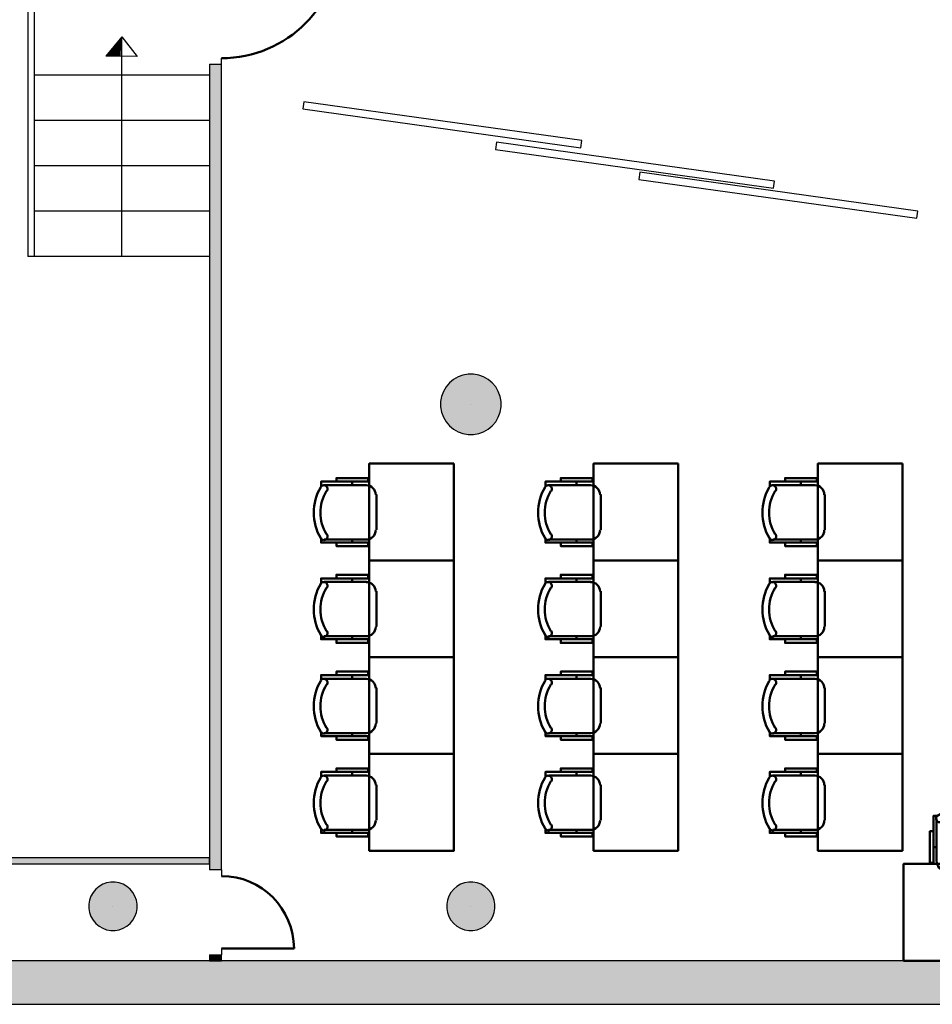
# Model space of a CAD drawing. Header units: metres. Extents: x -1 to 430, y -65 to 31.
# Tile 62 of 69: x 397 to 405, y 13 to 21. Entities that reach past the tile are written whole.
import ezdxf

# ---------------------------------------------------------------- set-up
doc = ezdxf.new("R2010")
doc.units = ezdxf.units.M
doc.linetypes.add('CONTINUA', pattern=[0])
for name, color, linetype, lineweight in [('3D PB MURS', 7, 'CONTINUA', 25), ('3D PB PILAR', 7, 'CONTINUA', 25), ('PB ESCALES 2D', 7, 'CONTINUA', 25), ('PB MOBLES', 7, 'CONTINUA', 25)]:
    doc.layers.add(name, color=color, linetype=linetype, lineweight=lineweight)

# ---------------------------------------------------------------- blocks, each defined once
blk = doc.blocks.new('NSY1')
at = {"color": 0, "linetype": 'ByBlock', "lineweight": -2}
blk.add_line((0, 0), (0, 0), dxfattribs=at)
blk.add_line((0, 0), (0, 0), dxfattribs=at)
blk.add_line((0, 0), (0, 0), dxfattribs=at)
blk.add_line((0, 0), (0, 0), dxfattribs=at)
blk.add_line((0, 0), (0, 0), dxfattribs=at)
blk.add_line((0, 0), (0, 0), dxfattribs=at)
blk.add_line((0, 0), (0, 0), dxfattribs=at)
blk.add_line((0, 0), (0, 0), dxfattribs=at)
blk.add_line((0, 0), (0, 0), dxfattribs=at)
blk.add_line((0, 0), (0, 0), dxfattribs=at)
blk.add_line((0, 0), (0, 0), dxfattribs=at)
blk.add_line((0, 0), (0, 0), dxfattribs=at)
blk.add_line((0, 0), (0, 0), dxfattribs=at)
blk.add_line((0, 0), (0, 0), dxfattribs=at)
blk.add_line((0, 0), (0, 0), dxfattribs=at)
blk.add_line((0, 0), (0, 0), dxfattribs=at)
blk.add_line((0, 0), (0, 0), dxfattribs=at)
blk.add_line((0, 0), (0, 0), dxfattribs=at)
blk.add_line((0, 0), (0, 0), dxfattribs=at)
blk.add_line((0, 0), (0, 0), dxfattribs=at)
blk.add_line((0, 0), (0, 0), dxfattribs=at)
blk.add_line((0, 0), (0, 0), dxfattribs=at)
blk.add_line((0, 0), (0, 0), dxfattribs=at)
blk.add_line((0, 0), (0, 0), dxfattribs=at)
blk.add_line((0, 0), (0, 0), dxfattribs=at)
blk.add_line((0, 0), (0, 0), dxfattribs=at)
blk.add_line((0, 0), (0, 0), dxfattribs=at)
blk.add_line((0, 0), (0, 0), dxfattribs=at)
blk.add_line((0, 0), (0, 0), dxfattribs=at)
blk.add_line((0, 0), (0, 0), dxfattribs=at)
blk.add_line((0, 0), (0, 0), dxfattribs=at)
blk.add_line((0, 0), (0, 0), dxfattribs=at)
blk.add_line((0, 0), (0, 0), dxfattribs=at)
blk.add_line((0, 0), (0, 0), dxfattribs=at)
blk.add_line((0, 0), (0, 0), dxfattribs=at)
blk.add_line((0, 0), (0, 0), dxfattribs=at)
blk.add_line((0, 0), (0, 0), dxfattribs=at)
blk.add_line((0, 0), (0, 0), dxfattribs=at)
blk.add_line((0, 0), (0, 0), dxfattribs=at)
blk.add_line((0, 0), (0, 0), dxfattribs=at)
blk.add_line((0, 0), (0, 0), dxfattribs=at)
blk.add_line((0, 0), (0, 0), dxfattribs=at)
blk.add_line((0, 0), (0, 0), dxfattribs=at)
blk.add_line((0, 0), (0, 0), dxfattribs=at)
blk = doc.blocks.new('OBJETO_COMPLEJO_5')
at = {"layer": 'PB MOBLES', "color": 202, "linetype": 'CONTINUA', "lineweight": 50, "transparency": 33554687}
for p, q in [((404.8406, 14.0218), (404.8406, 14.3732)), ((405.2893, 14.3732), (405.2893, 14.0218)), ((404.8152, 14.1404), (404.8406, 14.1404)), ((405.319, 14.1404), (405.2893, 14.1404)), ((405.2131, 13.9414), (404.9211, 13.9414))]:
    blk.add_line(p, q, dxfattribs=at)
for points in [[(404.8152, 14.2716), (404.7856, 14.2716), (404.7856, 14.0091), (404.8152, 14.0091), (404.8152, 14.3986), (404.8533, 14.3986)], [(404.8498, 14.403), (404.8449, 14.3989), (404.841, 14.3941), (404.8381, 14.3887), (404.8364, 14.3829), (404.8357, 14.3769), (404.8363, 14.3708), (404.838, 14.3649), (404.8409, 14.3592), (404.845, 14.3543), (404.8497, 14.3503), (404.8551, 14.3474), (404.8609, 14.3456), (404.8669, 14.3449), (404.873, 14.3453), (404.8789, 14.347), (404.8846, 14.3499)], [(405.2398, 14.3499), (405.2455, 14.347), (405.2515, 14.3453), (405.2576, 14.3449), (405.2636, 14.3456), (405.2694, 14.3474), (405.2747, 14.3503), (405.2795, 14.3543), (405.2835, 14.3592), (405.2865, 14.3649), (405.2882, 14.3708), (405.2887, 14.3769), (405.2881, 14.3829), (405.2863, 14.3887), (405.2835, 14.3941), (405.2796, 14.3989), (405.2746, 14.403)], [(405.319, 14.2716), (405.3486, 14.2716), (405.3486, 14.0091), (405.319, 14.0091), (405.319, 14.3986), (405.2766, 14.3986)], [(404.84, 14.0253), (404.8416, 14.0095), (404.8461, 13.9948), (404.8534, 13.9815), (404.8629, 13.9699), (404.8745, 13.9603), (404.8878, 13.9531), (404.9025, 13.9485), (404.9183, 13.9469)], [(405.2104, 13.9469), (405.2262, 13.9485), (405.2409, 13.9531), (405.2542, 13.9603), (405.2658, 13.9699), (405.2753, 13.9815), (405.2826, 13.9948), (405.2871, 14.0095), (405.2887, 14.0253)]]:
    blk.add_lwpolyline(points, dxfattribs=at)
blk.add_lwpolyline([(405.5677, 13.2006), (404.5677, 13.2006), (404.5677, 14.0007), (405.5677, 14.0007), (405.5677, 13.2006)], close=True, dxfattribs=at)
for centre, radius, start, end in [((405.0623, 14.0425), 0.4167, 59.57383, 120.44578), ((405.0623, 14.0636), 0.3405, 58.2581, 121.76492)]:
    blk.add_arc(centre, radius, start, end, dxfattribs=at)
blk = doc.blocks.new('OBJETO_COMPLEJO_6')
at = {"layer": 'PB MOBLES', "color": 202, "linetype": 'CONTINUA', "lineweight": 50, "transparency": 33554687}
for p, q in [((399.7757, 17.1317), (400.127, 17.1317)), ((400.0085, 17.1613), (400.0085, 17.1317)), ((400.2074, 17.0555), (400.2074, 16.7634)), ((400.127, 16.683), (399.7757, 16.683)), ((400.0085, 16.6576), (400.0085, 16.683))]:
    blk.add_line(p, q, dxfattribs=at)
blk.add_lwpolyline([(400.8482, 17.31), (400.8482, 16.51), (400.1482, 16.51), (400.1482, 17.31), (400.8482, 17.31)], close=True, dxfattribs=at)
for points in [[(399.8773, 17.1613), (399.8773, 17.191), (400.1397, 17.191), (400.1397, 17.1613), (399.7503, 17.1613), (399.7503, 17.119)], [(399.799, 17.0822), (399.8019, 17.0879), (399.8035, 17.0938), (399.804, 17.0999), (399.8033, 17.1059), (399.8015, 17.1117), (399.7986, 17.1171), (399.7946, 17.1218), (399.7896, 17.1259), (399.784, 17.1288), (399.778, 17.1305), (399.7719, 17.1311), (399.7659, 17.1304), (399.7601, 17.1287), (399.7547, 17.1258), (399.7499, 17.1219), (399.7459, 17.117)], [(400.2019, 17.0527), (400.2003, 17.0685), (400.1958, 17.0832), (400.1885, 17.0965), (400.179, 17.1081), (400.1674, 17.1177), (400.1541, 17.1249), (400.1394, 17.1295), (400.1236, 17.1311)], [(399.7459, 16.6922), (399.7499, 16.6872), (399.7547, 16.6833), (399.7601, 16.6805), (399.7659, 16.6787), (399.7719, 16.6781), (399.778, 16.6786), (399.784, 16.6803), (399.7896, 16.6833), (399.7946, 16.6873), (399.7986, 16.6921), (399.8015, 16.6974), (399.8033, 16.7032), (399.804, 16.7092), (399.8035, 16.7153), (399.8019, 16.7213), (399.799, 16.727)], [(399.8773, 16.6576), (399.8773, 16.6279), (400.1397, 16.6279), (400.1397, 16.6576), (399.7503, 16.6576), (399.7503, 16.6957)], [(400.1236, 16.6823), (400.1394, 16.6839), (400.1541, 16.6885), (400.1674, 16.6957), (400.179, 16.7053), (400.1885, 16.7169), (400.1958, 16.7302), (400.2003, 16.7449), (400.2019, 16.7606)]]:
    blk.add_lwpolyline(points, dxfattribs=at)
for centre, radius, start, end in [((400.1064, 16.9047), 0.4167, 149.57383, 210.44578), ((400.0852, 16.9047), 0.3405, 148.2581, 211.76492)]:
    blk.add_arc(centre, radius, start, end, dxfattribs=at)
blk = doc.blocks.new('OBJETO_COMPLEJO_7')
at = {"layer": 'PB MOBLES', "color": 202, "linetype": 'CONTINUA', "lineweight": 50, "transparency": 33554687}
for p, q in [((400.0085, 16.3613), (400.0085, 16.3317)), ((399.7757, 16.3317), (400.127, 16.3317)), ((400.2074, 16.2555), (400.2074, 15.9634)), ((400.127, 15.883), (399.7757, 15.883)), ((400.0085, 15.8576), (400.0085, 15.883))]:
    blk.add_line(p, q, dxfattribs=at)
blk.add_lwpolyline([(400.8482, 16.51), (400.8482, 15.71), (400.1482, 15.71), (400.1482, 16.51), (400.8482, 16.51)], close=True, dxfattribs=at)
for points in [[(399.8773, 16.3613), (399.8773, 16.391), (400.1397, 16.391), (400.1397, 16.3613), (399.7503, 16.3613), (399.7503, 16.319)], [(399.799, 16.2822), (399.8019, 16.2879), (399.8035, 16.2938), (399.804, 16.2999), (399.8033, 16.3059), (399.8015, 16.3117), (399.7986, 16.3171), (399.7946, 16.3218), (399.7896, 16.3259), (399.784, 16.3288), (399.778, 16.3305), (399.7719, 16.3311), (399.7659, 16.3304), (399.7601, 16.3287), (399.7547, 16.3258), (399.7499, 16.3219), (399.7459, 16.317)], [(400.2019, 16.2527), (400.2003, 16.2685), (400.1958, 16.2832), (400.1885, 16.2965), (400.179, 16.3081), (400.1674, 16.3177), (400.1541, 16.3249), (400.1394, 16.3295), (400.1236, 16.3311)], [(400.1236, 15.8823), (400.1394, 15.8839), (400.1541, 15.8885), (400.1674, 15.8957), (400.179, 15.9053), (400.1885, 15.9169), (400.1958, 15.9302), (400.2003, 15.9449), (400.2019, 15.9606)], [(399.7459, 15.8922), (399.7499, 15.8872), (399.7547, 15.8833), (399.7601, 15.8805), (399.7659, 15.8787), (399.7719, 15.8781), (399.778, 15.8786), (399.784, 15.8803), (399.7896, 15.8833), (399.7946, 15.8873), (399.7986, 15.8921), (399.8015, 15.8974), (399.8033, 15.9032), (399.804, 15.9092), (399.8035, 15.9153), (399.8019, 15.9213), (399.799, 15.927)], [(399.8773, 15.8576), (399.8773, 15.8279), (400.1397, 15.8279), (400.1397, 15.8576), (399.7503, 15.8576), (399.7503, 15.8957)]]:
    blk.add_lwpolyline(points, dxfattribs=at)
for centre, radius, start, end in [((400.1064, 16.1047), 0.4167, 149.57383, 210.44578), ((400.0852, 16.1047), 0.3405, 148.2581, 211.76492)]:
    blk.add_arc(centre, radius, start, end, dxfattribs=at)
blk = doc.blocks.new('OBJETO_COMPLEJO_8')
at = {"layer": 'PB MOBLES', "color": 202, "linetype": 'CONTINUA', "lineweight": 50, "transparency": 33554687}
for p, q in [((400.0085, 15.5613), (400.0085, 15.5317)), ((399.7757, 15.5317), (400.127, 15.5317)), ((400.2074, 15.4555), (400.2074, 15.1634)), ((400.127, 15.083), (399.7757, 15.083)), ((400.0085, 15.0576), (400.0085, 15.083))]:
    blk.add_line(p, q, dxfattribs=at)
blk.add_lwpolyline([(400.8482, 15.71), (400.8482, 14.91), (400.1482, 14.91), (400.1482, 15.71), (400.8482, 15.71)], close=True, dxfattribs=at)
for points in [[(399.8773, 15.5613), (399.8773, 15.591), (400.1397, 15.591), (400.1397, 15.5613), (399.7503, 15.5613), (399.7503, 15.519)], [(399.799, 15.4822), (399.8019, 15.4879), (399.8035, 15.4938), (399.804, 15.4999), (399.8033, 15.5059), (399.8015, 15.5117), (399.7986, 15.5171), (399.7946, 15.5218), (399.7896, 15.5259), (399.784, 15.5288), (399.778, 15.5305), (399.7719, 15.5311), (399.7659, 15.5304), (399.7601, 15.5287), (399.7547, 15.5258), (399.7499, 15.5219), (399.7459, 15.517)], [(400.2019, 15.4527), (400.2003, 15.4685), (400.1958, 15.4832), (400.1885, 15.4965), (400.179, 15.5081), (400.1674, 15.5177), (400.1541, 15.5249), (400.1394, 15.5295), (400.1236, 15.5311)], [(400.1236, 15.0823), (400.1394, 15.0839), (400.1541, 15.0885), (400.1674, 15.0957), (400.179, 15.1053), (400.1885, 15.1169), (400.1958, 15.1302), (400.2003, 15.1449), (400.2019, 15.1606)], [(399.7459, 15.0922), (399.7499, 15.0872), (399.7547, 15.0833), (399.7601, 15.0805), (399.7659, 15.0787), (399.7719, 15.0781), (399.778, 15.0786), (399.784, 15.0803), (399.7896, 15.0833), (399.7946, 15.0873), (399.7986, 15.0921), (399.8015, 15.0974), (399.8033, 15.1032), (399.804, 15.1092), (399.8035, 15.1153), (399.8019, 15.1213), (399.799, 15.127)], [(399.8773, 15.0576), (399.8773, 15.0279), (400.1397, 15.0279), (400.1397, 15.0576), (399.7503, 15.0576), (399.7503, 15.0957)]]:
    blk.add_lwpolyline(points, dxfattribs=at)
for centre, radius, start, end in [((400.1064, 15.3047), 0.4167, 149.57383, 210.44578), ((400.0852, 15.3047), 0.3405, 148.2581, 211.76492)]:
    blk.add_arc(centre, radius, start, end, dxfattribs=at)
blk = doc.blocks.new('OBJETO_COMPLEJO_9')
at = {"layer": 'PB MOBLES', "color": 202, "linetype": 'CONTINUA', "lineweight": 50, "transparency": 33554687}
for p, q in [((399.7757, 14.7317), (400.127, 14.7317)), ((400.0085, 14.7613), (400.0085, 14.7317)), ((400.2074, 14.6555), (400.2074, 14.3634)), ((400.127, 14.283), (399.7757, 14.283)), ((400.0085, 14.2576), (400.0085, 14.283))]:
    blk.add_line(p, q, dxfattribs=at)
blk.add_lwpolyline([(400.8482, 14.91), (400.8482, 14.11), (400.1482, 14.11), (400.1482, 14.91), (400.8482, 14.91)], close=True, dxfattribs=at)
for points in [[(399.8773, 14.7613), (399.8773, 14.791), (400.1397, 14.791), (400.1397, 14.7613), (399.7503, 14.7613), (399.7503, 14.719)], [(399.799, 14.6822), (399.8019, 14.6879), (399.8035, 14.6938), (399.804, 14.6999), (399.8033, 14.7059), (399.8015, 14.7117), (399.7986, 14.7171), (399.7946, 14.7218), (399.7896, 14.7259), (399.784, 14.7288), (399.778, 14.7305), (399.7719, 14.7311), (399.7659, 14.7304), (399.7601, 14.7287), (399.7547, 14.7258), (399.7499, 14.7219), (399.7459, 14.717)], [(400.2019, 14.6527), (400.2003, 14.6685), (400.1958, 14.6832), (400.1885, 14.6965), (400.179, 14.7081), (400.1674, 14.7177), (400.1541, 14.7249), (400.1394, 14.7295), (400.1236, 14.7311)], [(399.7459, 14.2922), (399.7499, 14.2872), (399.7547, 14.2833), (399.7601, 14.2805), (399.7659, 14.2787), (399.7719, 14.2781), (399.778, 14.2786), (399.784, 14.2803), (399.7896, 14.2833), (399.7946, 14.2873), (399.7986, 14.2921), (399.8015, 14.2974), (399.8033, 14.3032), (399.804, 14.3092), (399.8035, 14.3153), (399.8019, 14.3213), (399.799, 14.327)], [(400.1236, 14.2823), (400.1394, 14.2839), (400.1541, 14.2885), (400.1674, 14.2957), (400.179, 14.3053), (400.1885, 14.3169), (400.1958, 14.3302), (400.2003, 14.3449), (400.2019, 14.3606)], [(399.8773, 14.2576), (399.8773, 14.2279), (400.1397, 14.2279), (400.1397, 14.2576), (399.7503, 14.2576), (399.7503, 14.2957)]]:
    blk.add_lwpolyline(points, dxfattribs=at)
for centre, radius, start, end in [((400.1064, 14.5047), 0.4167, 149.57383, 210.44578), ((400.0852, 14.5047), 0.3405, 148.2581, 211.76492)]:
    blk.add_arc(centre, radius, start, end, dxfattribs=at)
blk = doc.blocks.new('OBJETO_COMPLEJO_10')
at = {"layer": 'PB MOBLES', "color": 202, "linetype": 'CONTINUA', "lineweight": 50, "transparency": 33554687}
for p, q in [((403.4857, 17.1317), (403.837, 17.1317)), ((403.7185, 17.1613), (403.7185, 17.1317)), ((403.9174, 17.0555), (403.9174, 16.7634)), ((403.837, 16.683), (403.4857, 16.683)), ((403.7185, 16.6576), (403.7185, 16.683))]:
    blk.add_line(p, q, dxfattribs=at)
blk.add_lwpolyline([(404.5582, 17.31), (404.5582, 16.51), (403.8582, 16.51), (403.8582, 17.31), (404.5582, 17.31)], close=True, dxfattribs=at)
for points in [[(403.5873, 17.1613), (403.5873, 17.191), (403.8497, 17.191), (403.8497, 17.1613), (403.4603, 17.1613), (403.4603, 17.119)], [(403.509, 17.0822), (403.5119, 17.0879), (403.5135, 17.0938), (403.514, 17.0999), (403.5133, 17.1059), (403.5115, 17.1117), (403.5086, 17.1171), (403.5046, 17.1218), (403.4996, 17.1259), (403.494, 17.1288), (403.488, 17.1305), (403.4819, 17.1311), (403.4759, 17.1304), (403.4701, 17.1287), (403.4647, 17.1258), (403.4599, 17.1219), (403.4559, 17.117)], [(403.9119, 17.0527), (403.9103, 17.0685), (403.9058, 17.0832), (403.8985, 17.0965), (403.889, 17.1081), (403.8774, 17.1177), (403.8641, 17.1249), (403.8494, 17.1295), (403.8336, 17.1311)], [(403.4559, 16.6922), (403.4599, 16.6872), (403.4647, 16.6833), (403.4701, 16.6805), (403.4759, 16.6787), (403.4819, 16.6781), (403.488, 16.6786), (403.494, 16.6803), (403.4996, 16.6833), (403.5046, 16.6873), (403.5086, 16.6921), (403.5115, 16.6974), (403.5133, 16.7032), (403.514, 16.7092), (403.5135, 16.7153), (403.5119, 16.7213), (403.509, 16.727)], [(403.5873, 16.6576), (403.5873, 16.6279), (403.8497, 16.6279), (403.8497, 16.6576), (403.4603, 16.6576), (403.4603, 16.6957)], [(403.8336, 16.6823), (403.8494, 16.6839), (403.8641, 16.6885), (403.8774, 16.6957), (403.889, 16.7053), (403.8985, 16.7169), (403.9058, 16.7302), (403.9103, 16.7449), (403.9119, 16.7606)]]:
    blk.add_lwpolyline(points, dxfattribs=at)
for centre, radius, start, end in [((403.8164, 16.9047), 0.4167, 149.57383, 210.44578), ((403.7952, 16.9047), 0.3405, 148.2581, 211.76492)]:
    blk.add_arc(centre, radius, start, end, dxfattribs=at)
blk = doc.blocks.new('OBJETO_COMPLEJO_11')
at = {"layer": 'PB MOBLES', "color": 202, "linetype": 'CONTINUA', "lineweight": 50, "transparency": 33554687}
for p, q in [((403.7185, 16.3613), (403.7185, 16.3317)), ((403.4857, 16.3317), (403.837, 16.3317)), ((403.9174, 16.2555), (403.9174, 15.9634)), ((403.837, 15.883), (403.4857, 15.883)), ((403.7185, 15.8576), (403.7185, 15.883))]:
    blk.add_line(p, q, dxfattribs=at)
blk.add_lwpolyline([(404.5582, 16.51), (404.5582, 15.71), (403.8582, 15.71), (403.8582, 16.51), (404.5582, 16.51)], close=True, dxfattribs=at)
for points in [[(403.5873, 16.3613), (403.5873, 16.391), (403.8497, 16.391), (403.8497, 16.3613), (403.4603, 16.3613), (403.4603, 16.319)], [(403.509, 16.2822), (403.5119, 16.2879), (403.5135, 16.2938), (403.514, 16.2999), (403.5133, 16.3059), (403.5115, 16.3117), (403.5086, 16.3171), (403.5046, 16.3218), (403.4996, 16.3259), (403.494, 16.3288), (403.488, 16.3305), (403.4819, 16.3311), (403.4759, 16.3304), (403.4701, 16.3287), (403.4647, 16.3258), (403.4599, 16.3219), (403.4559, 16.317)], [(403.9119, 16.2527), (403.9103, 16.2685), (403.9058, 16.2832), (403.8985, 16.2965), (403.889, 16.3081), (403.8774, 16.3177), (403.8641, 16.3249), (403.8494, 16.3295), (403.8336, 16.3311)], [(403.8336, 15.8823), (403.8494, 15.8839), (403.8641, 15.8885), (403.8774, 15.8957), (403.889, 15.9053), (403.8985, 15.9169), (403.9058, 15.9302), (403.9103, 15.9449), (403.9119, 15.9606)], [(403.4559, 15.8922), (403.4599, 15.8872), (403.4647, 15.8833), (403.4701, 15.8805), (403.4759, 15.8787), (403.4819, 15.8781), (403.488, 15.8786), (403.494, 15.8803), (403.4996, 15.8833), (403.5046, 15.8873), (403.5086, 15.8921), (403.5115, 15.8974), (403.5133, 15.9032), (403.514, 15.9092), (403.5135, 15.9153), (403.5119, 15.9213), (403.509, 15.927)], [(403.5873, 15.8576), (403.5873, 15.8279), (403.8497, 15.8279), (403.8497, 15.8576), (403.4603, 15.8576), (403.4603, 15.8957)]]:
    blk.add_lwpolyline(points, dxfattribs=at)
for centre, radius, start, end in [((403.8164, 16.1047), 0.4167, 149.57383, 210.44578), ((403.7952, 16.1047), 0.3405, 148.2581, 211.76492)]:
    blk.add_arc(centre, radius, start, end, dxfattribs=at)
blk = doc.blocks.new('OBJETO_COMPLEJO_12')
at = {"layer": 'PB MOBLES', "color": 202, "linetype": 'CONTINUA', "lineweight": 50, "transparency": 33554687}
for p, q in [((403.7185, 15.5613), (403.7185, 15.5317)), ((403.4857, 15.5317), (403.837, 15.5317)), ((403.9174, 15.4555), (403.9174, 15.1634)), ((403.837, 15.083), (403.4857, 15.083)), ((403.7185, 15.0576), (403.7185, 15.083))]:
    blk.add_line(p, q, dxfattribs=at)
blk.add_lwpolyline([(404.5582, 15.71), (404.5582, 14.91), (403.8582, 14.91), (403.8582, 15.71), (404.5582, 15.71)], close=True, dxfattribs=at)
for points in [[(403.5873, 15.5613), (403.5873, 15.591), (403.8497, 15.591), (403.8497, 15.5613), (403.4603, 15.5613), (403.4603, 15.519)], [(403.509, 15.4822), (403.5119, 15.4879), (403.5135, 15.4938), (403.514, 15.4999), (403.5133, 15.5059), (403.5115, 15.5117), (403.5086, 15.5171), (403.5046, 15.5218), (403.4996, 15.5259), (403.494, 15.5288), (403.488, 15.5305), (403.4819, 15.5311), (403.4759, 15.5304), (403.4701, 15.5287), (403.4647, 15.5258), (403.4599, 15.5219), (403.4559, 15.517)], [(403.9119, 15.4527), (403.9103, 15.4685), (403.9058, 15.4832), (403.8985, 15.4965), (403.889, 15.5081), (403.8774, 15.5177), (403.8641, 15.5249), (403.8494, 15.5295), (403.8336, 15.5311)], [(403.8336, 15.0823), (403.8494, 15.0839), (403.8641, 15.0885), (403.8774, 15.0957), (403.889, 15.1053), (403.8985, 15.1169), (403.9058, 15.1302), (403.9103, 15.1449), (403.9119, 15.1606)], [(403.4559, 15.0922), (403.4599, 15.0872), (403.4647, 15.0833), (403.4701, 15.0805), (403.4759, 15.0787), (403.4819, 15.0781), (403.488, 15.0786), (403.494, 15.0803), (403.4996, 15.0833), (403.5046, 15.0873), (403.5086, 15.0921), (403.5115, 15.0974), (403.5133, 15.1032), (403.514, 15.1092), (403.5135, 15.1153), (403.5119, 15.1213), (403.509, 15.127)], [(403.5873, 15.0576), (403.5873, 15.0279), (403.8497, 15.0279), (403.8497, 15.0576), (403.4603, 15.0576), (403.4603, 15.0957)]]:
    blk.add_lwpolyline(points, dxfattribs=at)
for centre, radius, start, end in [((403.8164, 15.3047), 0.4167, 149.57383, 210.44578), ((403.7952, 15.3047), 0.3405, 148.2581, 211.76492)]:
    blk.add_arc(centre, radius, start, end, dxfattribs=at)
blk = doc.blocks.new('OBJETO_COMPLEJO_13')
at = {"layer": 'PB MOBLES', "color": 202, "linetype": 'CONTINUA', "lineweight": 50, "transparency": 33554687}
for p, q in [((403.4857, 14.7317), (403.837, 14.7317)), ((403.7185, 14.7613), (403.7185, 14.7317)), ((403.9174, 14.6555), (403.9174, 14.3634)), ((403.837, 14.283), (403.4857, 14.283)), ((403.7185, 14.2576), (403.7185, 14.283))]:
    blk.add_line(p, q, dxfattribs=at)
blk.add_lwpolyline([(404.5582, 14.91), (404.5582, 14.11), (403.8582, 14.11), (403.8582, 14.91), (404.5582, 14.91)], close=True, dxfattribs=at)
for points in [[(403.5873, 14.7613), (403.5873, 14.791), (403.8497, 14.791), (403.8497, 14.7613), (403.4603, 14.7613), (403.4603, 14.719)], [(403.509, 14.6822), (403.5119, 14.6879), (403.5135, 14.6938), (403.514, 14.6999), (403.5133, 14.7059), (403.5115, 14.7117), (403.5086, 14.7171), (403.5046, 14.7218), (403.4996, 14.7259), (403.494, 14.7288), (403.488, 14.7305), (403.4819, 14.7311), (403.4759, 14.7304), (403.4701, 14.7287), (403.4647, 14.7258), (403.4599, 14.7219), (403.4559, 14.717)], [(403.9119, 14.6527), (403.9103, 14.6685), (403.9058, 14.6832), (403.8985, 14.6965), (403.889, 14.7081), (403.8774, 14.7177), (403.8641, 14.7249), (403.8494, 14.7295), (403.8336, 14.7311)], [(403.4559, 14.2922), (403.4599, 14.2872), (403.4647, 14.2833), (403.4701, 14.2805), (403.4759, 14.2787), (403.4819, 14.2781), (403.488, 14.2786), (403.494, 14.2803), (403.4996, 14.2833), (403.5046, 14.2873), (403.5086, 14.2921), (403.5115, 14.2974), (403.5133, 14.3032), (403.514, 14.3092), (403.5135, 14.3153), (403.5119, 14.3213), (403.509, 14.327)], [(403.8336, 14.2823), (403.8494, 14.2839), (403.8641, 14.2885), (403.8774, 14.2957), (403.889, 14.3053), (403.8985, 14.3169), (403.9058, 14.3302), (403.9103, 14.3449), (403.9119, 14.3606)], [(403.5873, 14.2576), (403.5873, 14.2279), (403.8497, 14.2279), (403.8497, 14.2576), (403.4603, 14.2576), (403.4603, 14.2957)]]:
    blk.add_lwpolyline(points, dxfattribs=at)
for centre, radius, start, end in [((403.8164, 14.5047), 0.4167, 149.57383, 210.44578), ((403.7952, 14.5047), 0.3405, 148.2581, 211.76492)]:
    blk.add_arc(centre, radius, start, end, dxfattribs=at)
blk = doc.blocks.new('OBJETO_COMPLEJO_14')
at = {"layer": 'PB MOBLES', "color": 202, "linetype": 'CONTINUA', "lineweight": 50, "transparency": 33554687}
for p, q in [((401.6307, 17.1317), (401.982, 17.1317)), ((401.8635, 17.1613), (401.8635, 17.1317)), ((402.0624, 17.0555), (402.0624, 16.7634)), ((401.982, 16.683), (401.6307, 16.683)), ((401.8635, 16.6576), (401.8635, 16.683))]:
    blk.add_line(p, q, dxfattribs=at)
blk.add_lwpolyline([(402.7032, 17.31), (402.7032, 16.51), (402.0032, 16.51), (402.0032, 17.31), (402.7032, 17.31)], close=True, dxfattribs=at)
for points in [[(401.7323, 17.1613), (401.7323, 17.191), (401.9947, 17.191), (401.9947, 17.1613), (401.6053, 17.1613), (401.6053, 17.119)], [(401.654, 17.0822), (401.6569, 17.0879), (401.6585, 17.0938), (401.659, 17.0999), (401.6583, 17.1059), (401.6565, 17.1117), (401.6536, 17.1171), (401.6496, 17.1218), (401.6446, 17.1259), (401.639, 17.1288), (401.633, 17.1305), (401.6269, 17.1311), (401.6209, 17.1304), (401.6151, 17.1287), (401.6097, 17.1258), (401.6049, 17.1219), (401.6009, 17.117)], [(402.0569, 17.0527), (402.0553, 17.0685), (402.0508, 17.0832), (402.0435, 17.0965), (402.034, 17.1081), (402.0224, 17.1177), (402.0091, 17.1249), (401.9944, 17.1295), (401.9786, 17.1311)], [(401.6009, 16.6922), (401.6049, 16.6872), (401.6097, 16.6833), (401.6151, 16.6805), (401.6209, 16.6787), (401.6269, 16.6781), (401.633, 16.6786), (401.639, 16.6803), (401.6446, 16.6833), (401.6496, 16.6873), (401.6536, 16.6921), (401.6565, 16.6974), (401.6583, 16.7032), (401.659, 16.7092), (401.6585, 16.7153), (401.6569, 16.7213), (401.654, 16.727)], [(401.7323, 16.6576), (401.7323, 16.6279), (401.9947, 16.6279), (401.9947, 16.6576), (401.6053, 16.6576), (401.6053, 16.6957)], [(401.9786, 16.6823), (401.9944, 16.6839), (402.0091, 16.6885), (402.0224, 16.6957), (402.034, 16.7053), (402.0435, 16.7169), (402.0508, 16.7302), (402.0553, 16.7449), (402.0569, 16.7606)]]:
    blk.add_lwpolyline(points, dxfattribs=at)
for centre, radius, start, end in [((401.9614, 16.9047), 0.4167, 149.57383, 210.44578), ((401.9402, 16.9047), 0.3405, 148.2581, 211.76492)]:
    blk.add_arc(centre, radius, start, end, dxfattribs=at)
blk = doc.blocks.new('OBJETO_COMPLEJO_15')
at = {"layer": 'PB MOBLES', "color": 202, "linetype": 'CONTINUA', "lineweight": 50, "transparency": 33554687}
for p, q in [((401.8635, 16.3613), (401.8635, 16.3317)), ((401.6307, 16.3317), (401.982, 16.3317)), ((402.0624, 16.2555), (402.0624, 15.9634)), ((401.982, 15.883), (401.6307, 15.883)), ((401.8635, 15.8576), (401.8635, 15.883))]:
    blk.add_line(p, q, dxfattribs=at)
blk.add_lwpolyline([(402.7032, 16.51), (402.7032, 15.71), (402.0032, 15.71), (402.0032, 16.51), (402.7032, 16.51)], close=True, dxfattribs=at)
for points in [[(401.7323, 16.3613), (401.7323, 16.391), (401.9947, 16.391), (401.9947, 16.3613), (401.6053, 16.3613), (401.6053, 16.319)], [(401.654, 16.2822), (401.6569, 16.2879), (401.6585, 16.2938), (401.659, 16.2999), (401.6583, 16.3059), (401.6565, 16.3117), (401.6536, 16.3171), (401.6496, 16.3218), (401.6446, 16.3259), (401.639, 16.3288), (401.633, 16.3305), (401.6269, 16.3311), (401.6209, 16.3304), (401.6151, 16.3287), (401.6097, 16.3258), (401.6049, 16.3219), (401.6009, 16.317)], [(402.0569, 16.2527), (402.0553, 16.2685), (402.0508, 16.2832), (402.0435, 16.2965), (402.034, 16.3081), (402.0224, 16.3177), (402.0091, 16.3249), (401.9944, 16.3295), (401.9786, 16.3311)], [(401.9786, 15.8823), (401.9944, 15.8839), (402.0091, 15.8885), (402.0224, 15.8957), (402.034, 15.9053), (402.0435, 15.9169), (402.0508, 15.9302), (402.0553, 15.9449), (402.0569, 15.9606)], [(401.6009, 15.8922), (401.6049, 15.8872), (401.6097, 15.8833), (401.6151, 15.8805), (401.6209, 15.8787), (401.6269, 15.8781), (401.633, 15.8786), (401.639, 15.8803), (401.6446, 15.8833), (401.6496, 15.8873), (401.6536, 15.8921), (401.6565, 15.8974), (401.6583, 15.9032), (401.659, 15.9092), (401.6585, 15.9153), (401.6569, 15.9213), (401.654, 15.927)], [(401.7323, 15.8576), (401.7323, 15.8279), (401.9947, 15.8279), (401.9947, 15.8576), (401.6053, 15.8576), (401.6053, 15.8957)]]:
    blk.add_lwpolyline(points, dxfattribs=at)
for centre, radius, start, end in [((401.9614, 16.1047), 0.4167, 149.57383, 210.44578), ((401.9402, 16.1047), 0.3405, 148.2581, 211.76492)]:
    blk.add_arc(centre, radius, start, end, dxfattribs=at)
blk = doc.blocks.new('OBJETO_COMPLEJO_16')
at = {"layer": 'PB MOBLES', "color": 202, "linetype": 'CONTINUA', "lineweight": 50, "transparency": 33554687}
for p, q in [((401.8635, 15.5613), (401.8635, 15.5317)), ((401.6307, 15.5317), (401.982, 15.5317)), ((402.0624, 15.4555), (402.0624, 15.1634)), ((401.982, 15.083), (401.6307, 15.083)), ((401.8635, 15.0576), (401.8635, 15.083))]:
    blk.add_line(p, q, dxfattribs=at)
blk.add_lwpolyline([(402.7032, 15.71), (402.7032, 14.91), (402.0032, 14.91), (402.0032, 15.71), (402.7032, 15.71)], close=True, dxfattribs=at)
for points in [[(401.7323, 15.5613), (401.7323, 15.591), (401.9947, 15.591), (401.9947, 15.5613), (401.6053, 15.5613), (401.6053, 15.519)], [(401.654, 15.4822), (401.6569, 15.4879), (401.6585, 15.4938), (401.659, 15.4999), (401.6583, 15.5059), (401.6565, 15.5117), (401.6536, 15.5171), (401.6496, 15.5218), (401.6446, 15.5259), (401.639, 15.5288), (401.633, 15.5305), (401.6269, 15.5311), (401.6209, 15.5304), (401.6151, 15.5287), (401.6097, 15.5258), (401.6049, 15.5219), (401.6009, 15.517)], [(402.0569, 15.4527), (402.0553, 15.4685), (402.0508, 15.4832), (402.0435, 15.4965), (402.034, 15.5081), (402.0224, 15.5177), (402.0091, 15.5249), (401.9944, 15.5295), (401.9786, 15.5311)], [(401.9786, 15.0823), (401.9944, 15.0839), (402.0091, 15.0885), (402.0224, 15.0957), (402.034, 15.1053), (402.0435, 15.1169), (402.0508, 15.1302), (402.0553, 15.1449), (402.0569, 15.1606)], [(401.6009, 15.0922), (401.6049, 15.0872), (401.6097, 15.0833), (401.6151, 15.0805), (401.6209, 15.0787), (401.6269, 15.0781), (401.633, 15.0786), (401.639, 15.0803), (401.6446, 15.0833), (401.6496, 15.0873), (401.6536, 15.0921), (401.6565, 15.0974), (401.6583, 15.1032), (401.659, 15.1092), (401.6585, 15.1153), (401.6569, 15.1213), (401.654, 15.127)], [(401.7323, 15.0576), (401.7323, 15.0279), (401.9947, 15.0279), (401.9947, 15.0576), (401.6053, 15.0576), (401.6053, 15.0957)]]:
    blk.add_lwpolyline(points, dxfattribs=at)
for centre, radius, start, end in [((401.9614, 15.3047), 0.4167, 149.57383, 210.44578), ((401.9402, 15.3047), 0.3405, 148.2581, 211.76492)]:
    blk.add_arc(centre, radius, start, end, dxfattribs=at)
blk = doc.blocks.new('OBJETO_COMPLEJO_17')
at = {"layer": 'PB MOBLES', "color": 202, "linetype": 'CONTINUA', "lineweight": 50, "transparency": 33554687}
for p, q in [((401.6307, 14.7317), (401.982, 14.7317)), ((401.8635, 14.7613), (401.8635, 14.7317)), ((402.0624, 14.6555), (402.0624, 14.3634)), ((401.982, 14.283), (401.6307, 14.283)), ((401.8635, 14.2576), (401.8635, 14.283))]:
    blk.add_line(p, q, dxfattribs=at)
blk.add_lwpolyline([(402.7032, 14.91), (402.7032, 14.11), (402.0032, 14.11), (402.0032, 14.91), (402.7032, 14.91)], close=True, dxfattribs=at)
for points in [[(401.7323, 14.7613), (401.7323, 14.791), (401.9947, 14.791), (401.9947, 14.7613), (401.6053, 14.7613), (401.6053, 14.719)], [(401.654, 14.6822), (401.6569, 14.6879), (401.6585, 14.6938), (401.659, 14.6999), (401.6583, 14.7059), (401.6565, 14.7117), (401.6536, 14.7171), (401.6496, 14.7218), (401.6446, 14.7259), (401.639, 14.7288), (401.633, 14.7305), (401.6269, 14.7311), (401.6209, 14.7304), (401.6151, 14.7287), (401.6097, 14.7258), (401.6049, 14.7219), (401.6009, 14.717)], [(402.0569, 14.6527), (402.0553, 14.6685), (402.0508, 14.6832), (402.0435, 14.6965), (402.034, 14.7081), (402.0224, 14.7177), (402.0091, 14.7249), (401.9944, 14.7295), (401.9786, 14.7311)], [(401.6009, 14.2922), (401.6049, 14.2872), (401.6097, 14.2833), (401.6151, 14.2805), (401.6209, 14.2787), (401.6269, 14.2781), (401.633, 14.2786), (401.639, 14.2803), (401.6446, 14.2833), (401.6496, 14.2873), (401.6536, 14.2921), (401.6565, 14.2974), (401.6583, 14.3032), (401.659, 14.3092), (401.6585, 14.3153), (401.6569, 14.3213), (401.654, 14.327)], [(401.9786, 14.2823), (401.9944, 14.2839), (402.0091, 14.2885), (402.0224, 14.2957), (402.034, 14.3053), (402.0435, 14.3169), (402.0508, 14.3302), (402.0553, 14.3449), (402.0569, 14.3606)], [(401.7323, 14.2576), (401.7323, 14.2279), (401.9947, 14.2279), (401.9947, 14.2576), (401.6053, 14.2576), (401.6053, 14.2957)]]:
    blk.add_lwpolyline(points, dxfattribs=at)
for centre, radius, start, end in [((401.9614, 14.5047), 0.4167, 149.57383, 210.44578), ((401.9402, 14.5047), 0.3405, 148.2581, 211.76492)]:
    blk.add_arc(centre, radius, start, end, dxfattribs=at)

msp = doc.modelspace()

# ---------------------------------------------------------------- hatches: boundary and pattern name
at = {"layer": '3D PB MURS', "linetype": 'CONTINUA', "lineweight": 18, "true_color": 0xa0a0a0, "transparency": 33554687}
for points in [[(398.9264, 13.9508), (398.9264, 20.6108), (398.8264, 20.6108), (398.8264, 13.9508)], [(391.6997, 14.0008), (398.8264, 14.0008), (398.8264, 14.0508), (391.6997, 14.0508)], [(391.6997, 12.8406), (400.7564, 12.8406), (400.7564, 13.2006), (391.6997, 13.2006)], [(398.9264, 13.2006), (398.9264, 13.2508), (398.8264, 13.2508), (398.8264, 13.2006)], [(400.7564, 12.8406), (423.6575, 12.8406), (423.7321, 13.2006), (400.7564, 13.2006)]]:
    msp.add_hatch(color=253, dxfattribs=at).paths.add_polyline_path(points)
at = {"layer": '3D PB PILAR', "linetype": 'CONTINUA', "lineweight": 18, "transparency": 33554687}
for points in [[(401.0106, 18.05), (400.9669, 18.05), (400.9239, 18.0424), (400.8829, 18.0274), (400.845, 18.0056), (400.8116, 17.9775), (400.7835, 17.944), (400.7616, 17.9062), (400.7467, 17.8652), (400.7391, 17.8221), (400.7391, 17.7784), (400.7467, 17.7354), (400.7616, 17.6944), (400.7835, 17.6565), (400.8116, 17.6231), (400.845, 17.595), (400.8829, 17.5731), (400.9239, 17.5582), (400.9669, 17.5506), (401.0106, 17.5506), (401.0536, 17.5582), (401.0947, 17.5731), (401.1325, 17.595), (401.166, 17.6231), (401.1941, 17.6565), (401.2159, 17.6944), (401.2309, 17.7354), (401.2385, 17.7784), (401.2385, 17.8221), (401.2309, 17.8652), (401.2159, 17.9062), (401.1941, 17.944), (401.166, 17.9775), (401.1325, 18.0056), (401.0947, 18.0274), (401.0536, 18.0424)], [(398.0466, 13.8504), (398.0116, 13.8504), (397.9772, 13.8444), (397.9443, 13.8324), (397.9141, 13.8149), (397.8873, 13.7925), (397.8648, 13.7657), (397.8474, 13.7354), (397.8354, 13.7026), (397.8293, 13.6682), (397.8293, 13.6332), (397.8354, 13.5988), (397.8474, 13.566), (397.8648, 13.5357), (397.8873, 13.5089), (397.9141, 13.4865), (397.9443, 13.469), (397.9772, 13.457), (398.0116, 13.451), (398.0466, 13.451), (398.081, 13.457), (398.1138, 13.469), (398.1441, 13.4865), (398.1709, 13.5089), (398.1933, 13.5357), (398.2108, 13.566), (398.2228, 13.5988), (398.2288, 13.6332), (398.2288, 13.6682), (398.2228, 13.7026), (398.2108, 13.7354), (398.1933, 13.7657), (398.1709, 13.7925), (398.1441, 13.8149), (398.1138, 13.8324), (398.081, 13.8444)], [(401.0063, 13.8504), (400.9713, 13.8504), (400.9369, 13.8444), (400.904, 13.8324), (400.8738, 13.8149), (400.847, 13.7925), (400.8245, 13.7657), (400.8071, 13.7354), (400.7951, 13.7026), (400.789, 13.6682), (400.789, 13.6332), (400.7951, 13.5988), (400.8071, 13.566), (400.8245, 13.5357), (400.847, 13.5089), (400.8738, 13.4865), (400.904, 13.469), (400.9369, 13.457), (400.9713, 13.451), (401.0063, 13.451), (401.0407, 13.457), (401.0735, 13.469), (401.1038, 13.4865), (401.1306, 13.5089), (401.153, 13.5357), (401.1705, 13.566), (401.1825, 13.5988), (401.1885, 13.6332), (401.1885, 13.6682), (401.1825, 13.7026), (401.1705, 13.7354), (401.153, 13.7657), (401.1306, 13.7925), (401.1038, 13.8149), (401.0735, 13.8324), (401.0407, 13.8444)]]:
    msp.add_hatch(color=9, dxfattribs=at).paths.add_polyline_path(points)

# ---------------------------------------------------------------- linework, layer by layer
at = {"layer": '3D PB MURS', "color": 7, "linetype": 'CONTINUA', "lineweight": 25, "transparency": 33554687}
for p, q in [((398.8264, 20.6108), (398.9264, 20.6108)), ((398.8264, 20.6108), (398.8264, 14.0508)), ((398.9264, 20.6108), (398.9264, 20.6608)), ((398.9264, 13.9508), (398.9264, 20.6108)), ((399.608, 20.3009), (399.5997, 20.2415)), ((401.9056, 19.9801), (399.608, 20.3009)), ((399.5997, 20.2415), (401.8973, 19.9206)), ((401.201, 19.9657), (401.1927, 19.9062)), ((403.4986, 19.6449), (401.201, 19.9657)), ((401.8973, 19.9206), (401.9056, 19.9801)), ((401.1927, 19.9062), (403.4903, 19.5854)), ((402.3871, 19.7184), (402.3788, 19.6589)), ((404.6848, 19.3976), (402.3871, 19.7184)), ((402.3788, 19.6589), (404.6765, 19.3381)), ((403.4903, 19.5854), (403.4986, 19.6449)), ((404.6765, 19.3381), (404.6848, 19.3976)), ((398.8264, 14.0508), (391.6997, 14.0508)), ((391.6997, 14.0008), (398.8264, 14.0008)), ((398.8264, 14.0508), (398.8264, 14.0008)), ((398.8264, 14.0008), (398.8264, 14.0508)), ((398.8264, 14.0008), (398.8264, 13.9508)), ((398.9264, 13.9508), (398.8264, 13.9508)), ((398.9264, 13.9508), (398.9264, 13.9008)), ((398.9264, 13.3008), (398.9264, 13.2508)), ((398.8264, 13.2006), (391.6997, 13.2006)), ((398.8264, 13.2508), (398.9264, 13.2508)), ((398.8264, 13.2508), (398.8264, 13.2006)), ((398.9264, 13.2006), (398.8264, 13.2006)), ((398.8264, 13.2006), (398.9264, 13.2006)), ((398.9264, 13.2006), (398.9264, 13.2508)), ((400.7564, 13.2006), (398.9264, 13.2006)), ((400.9274, 13.2006), (400.7564, 13.2006)), ((406.0913, 13.2006), (400.9274, 13.2006)), ((391.6997, 12.8406), (400.7564, 12.8406)), ((400.7564, 12.8406), (400.9274, 12.8406)), ((400.9274, 12.8406), (423.6575, 12.8406))]:
    msp.add_line(p, q, dxfattribs=at)
at = {"layer": '3D PB MURS', "color": 202, "linetype": 'CONTINUA', "lineweight": 50, "transparency": 33554687}
msp.add_line((398.9264, 13.3008), (399.5264, 13.3008), dxfattribs=at)
for centre, radius, start, end in [((398.9264, 21.6408), 0.98, 270, 0), ((398.9264, 13.3008), 0.6, 0, 90)]:
    msp.add_arc(centre, radius, start, end, dxfattribs=at)
at = {"layer": '3D PB PILAR', "color": 7, "linetype": 'CONTINUA', "lineweight": 25, "transparency": 33554687}
for p, q in [((400.845, 18.0056), (400.8116, 17.9775)), ((400.8829, 18.0274), (400.845, 18.0056)), ((400.9239, 18.0424), (400.8829, 18.0274)), ((400.9669, 18.05), (400.9239, 18.0424)), ((401.0106, 18.05), (400.9669, 18.05)), ((401.0536, 18.0424), (401.0106, 18.05)), ((401.0947, 18.0274), (401.0536, 18.0424)), ((401.1325, 18.0056), (401.0947, 18.0274)), ((401.166, 17.9775), (401.1325, 18.0056)), ((400.7616, 17.9062), (400.7467, 17.8652)), ((400.7835, 17.944), (400.7616, 17.9062)), ((400.8116, 17.9775), (400.7835, 17.944)), ((401.1941, 17.944), (401.166, 17.9775)), ((401.2159, 17.9062), (401.1941, 17.944)), ((401.2309, 17.8652), (401.2159, 17.9062)), ((400.7467, 17.8652), (400.7391, 17.8221)), ((401.2385, 17.8221), (401.2309, 17.8652)), ((400.7391, 17.8221), (400.7391, 17.7784)), ((400.7391, 17.7784), (400.7467, 17.7354)), ((401.2309, 17.7354), (401.2385, 17.7784)), ((401.2385, 17.7784), (401.2385, 17.8221)), ((400.7467, 17.7354), (400.7616, 17.6944)), ((400.7616, 17.6944), (400.7835, 17.6565)), ((401.1941, 17.6565), (401.2159, 17.6944)), ((401.2159, 17.6944), (401.2309, 17.7354)), ((400.7835, 17.6565), (400.8116, 17.6231)), ((400.8116, 17.6231), (400.845, 17.595)), ((400.845, 17.595), (400.8829, 17.5731)), ((401.0947, 17.5731), (401.1325, 17.595)), ((401.1325, 17.595), (401.166, 17.6231)), ((401.166, 17.6231), (401.1941, 17.6565)), ((400.8829, 17.5731), (400.9239, 17.5582)), ((400.9239, 17.5582), (400.9669, 17.5506)), ((400.9669, 17.5506), (401.0106, 17.5506)), ((401.0106, 17.5506), (401.0536, 17.5582)), ((401.0536, 17.5582), (401.0947, 17.5731)), ((397.9772, 13.8444), (397.9443, 13.8324)), ((398.0116, 13.8504), (397.9772, 13.8444)), ((398.0466, 13.8504), (398.0116, 13.8504)), ((398.081, 13.8444), (398.0466, 13.8504)), ((398.1138, 13.8324), (398.081, 13.8444)), ((400.9369, 13.8444), (400.904, 13.8324)), ((400.9713, 13.8504), (400.9369, 13.8444)), ((401.0063, 13.8504), (400.9713, 13.8504)), ((401.0407, 13.8444), (401.0063, 13.8504)), ((401.0735, 13.8324), (401.0407, 13.8444)), ((397.8648, 13.7657), (397.8474, 13.7354)), ((397.8873, 13.7925), (397.8648, 13.7657)), ((397.9141, 13.8149), (397.8873, 13.7925)), ((397.9443, 13.8324), (397.9141, 13.8149)), ((398.1441, 13.8149), (398.1138, 13.8324)), ((398.1709, 13.7925), (398.1441, 13.8149)), ((398.1933, 13.7657), (398.1709, 13.7925)), ((398.2108, 13.7354), (398.1933, 13.7657)), ((400.8245, 13.7657), (400.8071, 13.7354)), ((400.847, 13.7925), (400.8245, 13.7657)), ((400.8738, 13.8149), (400.847, 13.7925)), ((400.904, 13.8324), (400.8738, 13.8149)), ((401.1038, 13.8149), (401.0735, 13.8324)), ((401.1306, 13.7925), (401.1038, 13.8149)), ((401.153, 13.7657), (401.1306, 13.7925)), ((401.1705, 13.7354), (401.153, 13.7657)), ((397.8354, 13.7026), (397.8293, 13.6682)), ((397.8474, 13.7354), (397.8354, 13.7026)), ((398.2228, 13.7026), (398.2108, 13.7354)), ((398.2288, 13.6682), (398.2228, 13.7026)), ((400.7951, 13.7026), (400.789, 13.6682)), ((400.8071, 13.7354), (400.7951, 13.7026)), ((401.1825, 13.7026), (401.1705, 13.7354)), ((401.1885, 13.6682), (401.1825, 13.7026)), ((397.8293, 13.6682), (397.8293, 13.6332)), ((397.8293, 13.6332), (397.8354, 13.5988)), ((397.8354, 13.5988), (397.8474, 13.566)), ((398.2108, 13.566), (398.2228, 13.5988)), ((398.2228, 13.5988), (398.2288, 13.6332)), ((398.2288, 13.6332), (398.2288, 13.6682)), ((400.789, 13.6682), (400.789, 13.6332)), ((400.789, 13.6332), (400.7951, 13.5988)), ((400.7951, 13.5988), (400.8071, 13.566)), ((401.1705, 13.566), (401.1825, 13.5988)), ((401.1825, 13.5988), (401.1885, 13.6332)), ((401.1885, 13.6332), (401.1885, 13.6682)), ((397.8474, 13.566), (397.8648, 13.5357)), ((397.8648, 13.5357), (397.8873, 13.5089)), ((398.1709, 13.5089), (398.1933, 13.5357)), ((398.1933, 13.5357), (398.2108, 13.566)), ((400.8071, 13.566), (400.8245, 13.5357)), ((400.8245, 13.5357), (400.847, 13.5089)), ((401.1306, 13.5089), (401.153, 13.5357)), ((401.153, 13.5357), (401.1705, 13.566)), ((397.8873, 13.5089), (397.9141, 13.4865)), ((397.9141, 13.4865), (397.9443, 13.469)), ((397.9443, 13.469), (397.9772, 13.457)), ((397.9772, 13.457), (398.0116, 13.451)), ((398.0116, 13.451), (398.0466, 13.451)), ((398.0466, 13.451), (398.081, 13.457)), ((398.081, 13.457), (398.1138, 13.469)), ((398.1138, 13.469), (398.1441, 13.4865)), ((398.1441, 13.4865), (398.1709, 13.5089)), ((400.847, 13.5089), (400.8738, 13.4865)), ((400.8738, 13.4865), (400.904, 13.469)), ((400.904, 13.469), (400.9369, 13.457)), ((400.9369, 13.457), (400.9713, 13.451)), ((400.9713, 13.451), (401.0063, 13.451)), ((401.0063, 13.451), (401.0407, 13.457)), ((401.0407, 13.457), (401.0735, 13.469)), ((401.0735, 13.469), (401.1038, 13.4865)), ((401.1038, 13.4865), (401.1306, 13.5089))]:
    msp.add_line(p, q, dxfattribs=at)
at = {"layer": 'PB ESCALES 2D', "color": 7, "linetype": 'CONTINUA', "lineweight": 25, "transparency": 33554687}
for p, q in [((397.3264, 22.0208), (397.3264, 19.0208)), ((397.3764, 21.9708), (397.3764, 19.0208)), ((398.1014, 20.8379), (397.9703, 20.6784)), ((398.1014, 19.0208), (398.1014, 20.8379)), ((398.1014, 20.8379), (398.2302, 20.6764)), ((398.2302, 20.6764), (397.9703, 20.6784)), ((398.8264, 20.5208), (397.3764, 20.5208)), ((398.8264, 20.1458), (397.3764, 20.1458)), ((398.8264, 19.7708), (397.3764, 19.7708)), ((398.8264, 19.3958), (397.3764, 19.3958)), ((398.8264, 19.0208), (397.3264, 19.0208))]:
    msp.add_line(p, q, dxfattribs=at)
for radius, start, end in [(8.1893, 178.16019, 178.74474), (8.1793, 178.06908, 178.74373), (8.1693, 177.97755, 178.74271), (8.1593, 177.88561, 178.7417), (8.1493, 177.79325, 178.74067), (8.1393, 177.70046, 178.73965), (8.2493, 178.69838, 178.75078), (8.2393, 178.60968, 178.74978), (8.2293, 178.52057, 178.74878), (8.2193, 178.43108, 178.74777), (8.2093, 178.34119, 178.74677), (8.1993, 178.25089, 178.74576)]:
    msp.add_arc((406.2237, 20.4985), radius, start, end, dxfattribs=at)

# ---------------------------------------------------------------- block references
at = {"layer": '3D PB PILAR', "color": 7, "linetype": 'CONTINUA', "lineweight": 25, "transparency": 33554687, "xscale": 0.004999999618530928, "yscale": 0.004999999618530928, "zscale": 0.004999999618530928}
for p in [(400.9888, 17.8003), (398.0291, 13.6507), (400.9888, 13.6507)]:
    msp.add_blockref('NSY1', p, dxfattribs=at)
at = {"layer": 'PB MOBLES', "color": 202, "linetype": 'CONTINUA', "lineweight": 50, "transparency": 33554687}
for name in ['OBJETO_COMPLEJO_6', 'OBJETO_COMPLEJO_14', 'OBJETO_COMPLEJO_10', 'OBJETO_COMPLEJO_7', 'OBJETO_COMPLEJO_15', 'OBJETO_COMPLEJO_11', 'OBJETO_COMPLEJO_8', 'OBJETO_COMPLEJO_16', 'OBJETO_COMPLEJO_12', 'OBJETO_COMPLEJO_9', 'OBJETO_COMPLEJO_17', 'OBJETO_COMPLEJO_13', 'OBJETO_COMPLEJO_5']:
    msp.add_blockref(name, (0, 0), dxfattribs=at)

doc.saveas('drawing.dxf')
